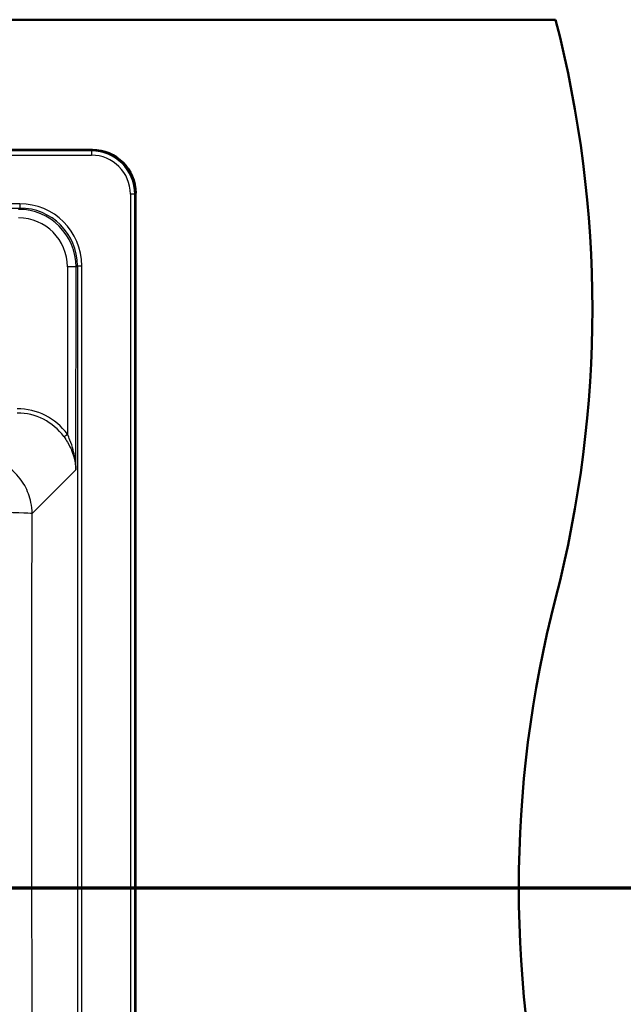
# Model space of a CAD drawing. Header units: millimetres. Extents: x 100 to 2000, y 93 to 3947.
# Tile 19 of 20: x 1235 to 1444, y 3408 to 3749. Entities that reach past the tile are written whole.
import ezdxf

# ---------------------------------------------------------------- set-up
doc = ezdxf.new("R2010")
doc.units = ezdxf.units.MM
doc.header["$LTSCALE"] = 10
for name, color, linetype, lineweight in [('Section View Lines(ISO)', 7, 'Continuous', 70), ('Visible Edges(ISO)', 7, 'Continuous', 50), ('Visible Tangent Edges(ISO)', 7, 'Continuous', 25)]:
    doc.layers.add(name, color=color, linetype=linetype, lineweight=lineweight)

# ---------------------------------------------------------------- blocks, each defined once
blk = doc.blocks.new('2dTransSection0')
at = {"layer": 'Section View Lines(ISO)', "linetype": 'Continuous'}
blk.add_line((16.488, 344.88), (191.714, 344.88), dxfattribs=at)

msp = doc.modelspace()

# ---------------------------------------------------------------- linework, layer by layer
at = {"layer": 'Visible Edges(ISO)'}
for p, q in [((720.41, 3748.8), (1420.41, 3748.8)), ((1260.45, 3703.8), (880.38, 3703.8)), ((1275.41, 3208.76), (1275.41, 3688.83))]:
    msp.add_line(p, q, dxfattribs=at)
for centre, start, end in [((1033.12, 3648.8), 345.5225, 14.4775), ((1807.71, 3448.8), 165.5225, 194.4775)]:
    msp.add_arc(centre, 400, start, end, dxfattribs=at)
msp.add_ellipse((1260.38, 3688.76), major_axis=(10.66, 10.66), ratio=0.995146, start_param=5.50022, end_param=7.06615, dxfattribs=at)
at = {"layer": 'Visible Tangent Edges(ISO)'}
for p, q in [((1260.13, 3703.47), (880.7, 3703.47)), ((1260.45, 3703.8), (1260.13, 3703.47)), ((1260.13, 3703.47), (1260.13, 3701.98)), ((880.7, 3701.98), (1260.13, 3701.98)), ((1273.6, 3688.51), (1273.6, 3209.08)), ((1275.09, 3688.51), (1273.6, 3688.51)), ((1275.09, 3688.51), (1275.41, 3688.83)), ((1275.09, 3209.08), (1275.09, 3688.51)), ((1235.37, 3685.17), (905.46, 3685.17)), ((905.46, 3683.68), (1235.37, 3683.68)), ((1235.37, 3683.68), (1234.94, 3683.25)), ((1235.37, 3685.17), (1235.37, 3683.68)), ((1251.86, 3663.33), (1251.82, 3605.55)), ((1254.8, 3593.25), (1254.85, 3663.31)), ((1254.85, 3663.31), (1255.29, 3663.75)), ((1255.29, 3663.75), (1256.79, 3663.75)), ((1255.29, 3663.75), (1255.29, 3233.84)), ((1256.79, 3233.84), (1256.79, 3663.75)), ((1239.65, 3578.1), (1254.8, 3593.25))]:
    msp.add_line(p, q, dxfattribs=at)
for centre, major_axis, ratio, start_param, end_param in [((1260.06, 3688.44), (10.65, 10.65), 0.996111, 5.50022, 7.06615), ((1260.06, 3688.44), (9.59, 9.59), 0.995146, 5.50022, 7.06615), ((1234.8, 3663.18), (13.44, 14.97), 0.994, 5.447517, 7.010717), ((1235.21, 3663.59), (15.32, 15.32), 0.992433, 5.501585, 7.064785), ((1235.21, 3663.59), (14.27, 14.27), 0.991312, 5.501585, 7.064785), ((1234.8, 3663.2), (11.56, 12.66), 0.991641, 5.456012, 7.019212), ((1251.86, 3663.31), (3, 0), 0.008727, 0.08727, 1.570803), ((1234.35, 3592.72), (14.62, 16.01), 0.991641, 6.084464, 7.019212), ((1234.35, 3592.73), (13.66, 14.87), 0.990464, 6.087121, 7.02187), ((1251.82, 3605.56), (-1.21, -0.88), 0.00705, 0.121657, 1.565653), ((1224.7, 3578.1), (15, -0.03), 0.024383, 0.087292, 1.524457)]:
    msp.add_ellipse(centre, major_axis=major_axis, ratio=ratio, start_param=start_param, end_param=end_param, dxfattribs=at)
for points, knots in [([(1250.62, 3604.68), (1251.06, 3604.07), (1251.48, 3603.44), (1252.48, 3601.75), (1253, 3600.69), (1253.75, 3598.8), (1254.01, 3597.97), (1254.55, 3595.86), (1254.74, 3594.55), (1254.8, 3593.25)], [0, 0, 0, 0, 0.244257, 0.244257, 0.635069, 0.635069, 0.93164, 0.93164, 1.394766, 1.394766, 1.394766, 1.394766]), ([(1254.8, 3593.25), (1254.76, 3594.65), (1254.62, 3596.06), (1254.24, 3598.33), (1254.05, 3599.22), (1253.52, 3601.25), (1253.15, 3602.4), (1252.44, 3604.21), (1252.14, 3604.89), (1251.82, 3605.55)], [-1.394766, -1.394766, -1.394766, -1.394766, -0.93164, -0.93164, -0.635069, -0.635069, -0.244257, -0.244257, 0, 0, 0, 0]), ([(1239.65, 3578.1), (1239.64, 3579.39), (1239.51, 3580.68), (1238.84, 3583.98), (1238.11, 3585.95), (1235.88, 3589.94), (1234.26, 3591.88), (1230.37, 3595.07), (1228.1, 3596.31), (1223.76, 3597.69), (1221.73, 3598.01), (1219.71, 3598.02)], [0, 0, 0, 0, 0.0974604, 0.0974604, 0.2533969, 0.2533969, 0.440091, 0.440091, 0.6307391, 0.6307391, 0.7837665, 0.7837665, 0.7837665, 0.7837665]), ([(1240.19, 3248.94), (1240.05, 3285.72), (1239.91, 3322.5), (1239.74, 3377.35), (1239.69, 3395.41), (1239.59, 3440.45), (1239.56, 3467.44), (1239.55, 3522.32), (1239.59, 3550.22), (1239.65, 3578.1)], [-32.929699, -32.929699, -32.929699, -32.929699, -21.886355, -21.886355, -16.46485, -16.46485, -8.369128, -8.369128, 0, 0, 0, 0])]:
    msp.add_open_spline(points, degree=3, knots=knots, dxfattribs=at)

# ---------------------------------------------------------------- block references
at = {"layer": 'Section View Lines(ISO)', "xscale": 10, "yscale": 10, "zscale": 10}
msp.add_blockref('2dTransSection0', (0, 0), dxfattribs=at)

doc.saveas('drawing.dxf')
